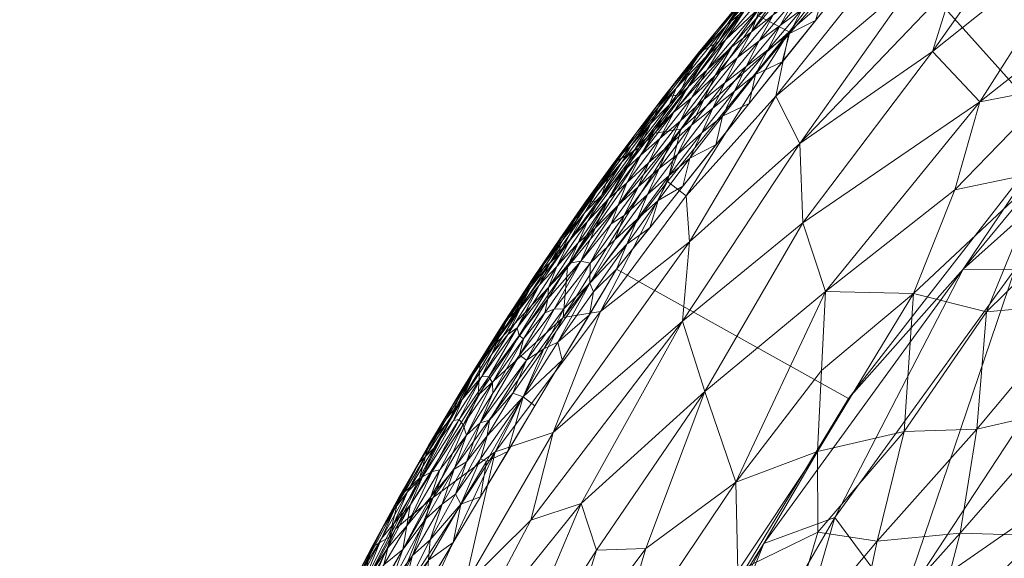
# Model space of a CAD drawing. Header units: millimetres. Extents: x -250 to 250, y 0 to 425.
# Tile 45 of 78: x -244 to -167, y 293 to 335. Entities that reach past the tile are written whole.
import ezdxf

# ---------------------------------------------------------------- set-up
doc = ezdxf.new("R2010")
doc.units = ezdxf.units.MM
doc.layers.add('A-GENM', color=13, linetype='Continuous')

# ---------------------------------------------------------------- blocks, each defined once
blk = doc.blocks.new('MODEL_CLU031I1-1CAAULW00 - MODEL_CLU031I1-1CAAULW00-467139-Preview')
at = {"layer": 'A-GENM', "lineweight": 9}
mesh = blk.add_polyface(dxfattribs=at)
corners = [(237.998, -26.315), (233.582, -15.427), (224.68, -7.759), (213.259, -5), (0, -5), (-213.259, -5), (-224.68, -7.759), (-233.582, -15.428), (-237.998, -26.316), (-244.391, -92.383), (-243.837, -158.755), (-236.345, -224.699), (-227.718, -256.732), (-214.767, -287.276), (-197.766, -315.765), (-177.048, -341.678), (-153, -364.534), (-126.064, -383.903), (-96.731, -399.404), (-65.546, -410.724), (-33.095, -417.62), (0, -419.938), (33.095, -417.62), (65.546, -410.723), (96.731, -399.404), (126.064, -383.903), (153, -364.534), (177.048, -341.678), (197.766, -315.765), (214.767, -287.275), (227.715, -256.73), (236.338, -224.698), (243.837, -158.755), (244.391, -92.383), (170, -110), (170, -118.927), (182.913, -123.195), (194.655, -130.056), (204.726, -139.226), (211.075, -147.647), (215.99, -157.009), (219.323, -167.051), (220.982, -177.486), (220.936, -187.961), (219.858, -198.213), (218.394, -208.299), (212.735, -234.083), (204.372, -259.119), (193.323, -283.09), (179.648, -305.665), (163.453, -326.507), (144.901, -345.281), (124.209, -361.664), (101.654, -375.37), (77.57, -386.165), (52.333, -393.893), (26.344, -398.492), (-0.006, -400), (-26.358, -398.49), (-52.347, -393.889), (-77.583, -386.16), (-101.667, -375.364), (-124.221, -361.656), (-144.912, -345.272), (-163.462, -326.497), (-179.655, -305.655), (-193.329, -283.079), (-204.377, -259.108), (-212.738, -234.073), (-218.394, -208.299), (-219.86, -198.199), (-220.936, -187.961), (-220.729, -174.874), (-217.866, -161.976), (-212.447, -149.913), (-204.726, -139.226), (-195.046, -130.346), (-183.706, -123.559), (-171.25, -119.212), (-158.201, -117.471), (-79.1, -117.471), (0, -117.471), (79.1, -117.471), (158.201, -117.471), (159.101, -117.505), (160, -117.552), (160, -107.855), (159.082, -104.969), (156.667, -103.141), (142.038, -92.698), (135.197, -76.076), (138.237, -58.361), (150.227, -44.97), (167.5, -40), (200.5, -40), (216.75, -44.354), (228.646, -56.25), (233, -72.5), (228.646, -88.75), (216.75, -100.646), (200.5, -105), (175, -105), (171.464, -106.464), (17.455, -60), (12.342, -72.342), (0, -77.455), (-12.342, -72.342), (-17.455, -60), (-12.342, -47.658), (0, -42.545), (12.342, -47.658)]
mesh.append_faces([[corners[k] for k in face] for face in [(34, 101, 102)]], dxfattribs={"vtx0": -1})
mesh.append_faces([[corners[k] for k in face] for face in [(16, 63, 15), (60, 19, 59), (71, 11, 70), (77, 9, 76), (76, 9, 75), (79, 5, 78), (78, 9, 77), (41, 32, 40), (92, 4, 91)]], dxfattribs={"vtx0": -1, "vtx1": -1})
mesh.append_faces([[corners[k] for k in face] for face in [(110, 91, 4, 109)]], dxfattribs={"vtx0": -1, "vtx1": -1, "vtx2": -1})
mesh.append_faces([[corners[k] for k in face] for face in [(64, 14, 15, 63), (14, 64, 65), (14, 65, 66), (59, 19, 20, 58), (58, 20, 21, 57), (10, 72, 73), (10, 73, 74, 9), (11, 69, 70), (9, 74, 75), (106, 80, 81, 105), (81, 104, 105), (82, 103, 104, 81), (5, 107, 108), (24, 53, 54, 23), (53, 24, 25, 52), (52, 25, 26, 51), (51, 26, 27, 50), (28, 49, 50, 27), (30, 46, 47, 29), (29, 47, 48), (31, 45, 46, 30), (99, 38, 39), (32, 41, 42), (100, 37, 38, 99), (89, 82, 83, 88), (33, 98, 99, 32), (97, 33, 0, 96), (3, 94, 95, 2), (3, 93, 94), (0, 95, 96)]], dxfattribs={"vtx0": -1, "vtx2": -1})
mesh.append_faces([[corners[k] for k in face] for face in [(5, 79, 80, 107), (91, 110, 103, 82)]], dxfattribs={"vtx0": -1, "vtx2": -1, "vtx3": -1})
mesh.append_faces([[corners[k] for k in face] for face in [(95, 0, 1, 2)]], dxfattribs={"vtx0": -1, "vtx3": -1})
mesh.append_faces([[corners[k] for k in face] for face in [(85, 86, 84)]], dxfattribs={"vtx1": -1})
mesh.append_faces([[corners[k] for k in face] for face in [(106, 107, 80), (54, 55, 23), (44, 45, 31), (42, 43, 32), (89, 90, 82), (90, 91, 82), (97, 98, 33)]], dxfattribs={"vtx1": -1, "vtx2": -1})
mesh.append_faces([[corners[k] for k in face] for face in [(8, 9, 78, 5), (39, 40, 32, 99), (83, 84, 86, 88)]], dxfattribs={"vtx1": -1, "vtx2": -1, "vtx3": -1})
mesh.append_faces([[corners[k] for k in face] for face in [(62, 63, 16, 17), (11, 12, 68, 69), (12, 13, 67, 68), (13, 14, 66, 67), (18, 19, 60, 61), (56, 57, 21, 22), (22, 23, 55, 56), (61, 62, 17, 18), (71, 72, 10, 11), (108, 109, 4, 5), (48, 49, 28, 29), (36, 37, 100, 101), (43, 44, 31, 32), (92, 93, 3, 4)]], dxfattribs={"vtx1": -1, "vtx3": -1})
mesh.append_faces([[corners[k] for k in face] for face in [(6, 7, 8, 5), (86, 87, 88)]], dxfattribs={"vtx2": -1})
mesh.append_faces([[corners[k] for k in face] for face in [(34, 35, 36, 101)]], dxfattribs={"vtx2": -1, "vtx3": -1})
mesh = blk.add_polyface(dxfattribs=at)
corners = [(170.928, -295.133, -106.801), (177.399, -294.495, -99.792), (169.613, -303.267, -101.594), (150.005, -267.371, -140.541), (152.842, -274.31, -135.548), (144.739, -279.445, -138.654), (164.35, -323.424, -87.943), (168.864, -312.434, -93.938), (174.562, -313.864, -84.801), (138.524, -271.888, -145.678), (128.515, -268.471, -152.056), (138.965, -260.674, -149.465), (160.766, -268.674, -132.312), (147.743, -296.283, -127.386), (138.594, -291.973, -136.364), (154.783, -282.505, -129.955), (168.845, -257.393, -130.928), (174.456, -264.198, -122.828), (167.444, -268.277, -127.056), (166.908, -276.246, -123.302), (135.159, -304.545, -131.366), (142.161, -303.972, -126.715), (161.389, -313.114, -102.07), (162.384, -304.913, -108.128), (135.732, -311.493, -126.375), (175.288, -303.065, -94.864), (164.927, -294.956, -113.215), (173.237, -286.222, -110.871), (149.377, -253.849, -145.906), (143.717, -265.236, -145.251), (133.332, -283.191, -143.866), (158.858, -257.012, -138.672), (160.302, -290.124, -120.865), (150.188, -302.366, -121.425), (143.068, -310.399, -121.546), (148.496, -315.678, -112.773), (168.093, -283.694, -117.759), (156.387, -303.543, -115.098), (174.238, -274.567, -117.345), (155.768, -312.909, -108.158), (158.767, -322.349, -95.997), (152.301, -321.858, -103.566), (136.296, -319.049, -120.376), (140.659, -321.562, -114.768), (129.717, -291.27, -142.135)]
mesh.append_faces([[corners[k] for k in face] for face in [(0, 1, 2), (3, 4, 5), (6, 7, 8), (9, 10, 11), (12, 4, 3), (13, 14, 15), (16, 17, 18), (18, 17, 19), (20, 13, 21), (2, 22, 23), (21, 24, 20), (2, 25, 7), (0, 26, 27), (23, 26, 0), (9, 3, 5), (28, 3, 29), (30, 9, 5), (11, 29, 9), (12, 3, 31), (16, 12, 31), (12, 19, 15), (19, 32, 15), (14, 13, 20), (14, 30, 5), (15, 14, 5), (32, 13, 15), (21, 33, 34), (34, 33, 35), (36, 32, 19), (32, 37, 33), (3, 28, 31), (36, 38, 27), (37, 23, 39), (40, 22, 7), (41, 35, 39), (7, 22, 2), (39, 23, 22), (23, 37, 26), (37, 32, 26), (36, 26, 32), (41, 39, 22), (37, 39, 35), (23, 0, 2), (28, 29, 11), (3, 9, 29), (12, 15, 4), (15, 5, 4), (33, 21, 13), (24, 21, 34), (42, 24, 34), (32, 33, 13), (35, 33, 37), (43, 34, 35), (34, 43, 42), (14, 44, 30), (38, 36, 19), (26, 36, 27), (17, 38, 19), (19, 12, 18), (16, 18, 12)]], dxfattribs={"vtx0": -1, "vtx1": -1, "vtx2": -1})
mesh = blk.add_polyface(dxfattribs=at)
corners = [(170.69, -315.764, -23.62), (180.717, -296.339, -38.39), (166.649, -315.731, -39.906), (186.255, -294.319, -17.381), (179.648, -305.665), (130.088, -352.27, -38.944), (150.675, -333.672, -40.262), (134.086, -340.929, -58.892), (111.238, -367.354, -29.855), (133.971, -353.454, -19.541), (153.933, -336.029, -16.662), (144.901, -345.281), (124.209, -361.664), (163.453, -326.507), (137.25, -326.617, -76.709), (157.372, -302.061, -77.887), (135.316, -309.136, -97.155), (193.323, -283.09), (154.074, -286.74, -94.807), (198.656, -271.022, -16.073), (195.908, -270.093, -33.93), (190.7, -261.826, -58.428), (175.579, -289.414, -61.478), (157.489, -316.983, -59.063), (137.811, -291.213, -108.077), (120.391, -307.823, -111.188), (114.478, -346.624, -75.484), (106.284, -361.134, -58.499), (118.366, -332.408, -90.367), (172.279, -274.927, -80.118), (107.479, -326.014, -105.885), (147.192, -270.077, -111.299), (127.941, -279.124, -122.704), (112.659, -368.767, -13.704), (167.186, -267.048, -91.911)]
mesh.append_faces([[corners[k] for k in face] for face in [(0, 1, 2), (3, 0, 4), (5, 6, 7), (8, 9, 5), (10, 9, 11), (9, 10, 6), (14, 15, 16), (0, 3, 1), (16, 15, 18), (5, 9, 6), (19, 3, 17), (1, 3, 20), (21, 1, 20), (22, 23, 2), (13, 0, 10), (6, 10, 0), (14, 7, 23), (14, 23, 15), (3, 19, 20), (16, 24, 25), (6, 23, 7), (26, 7, 14), (27, 5, 7), (2, 6, 0), (23, 22, 15), (14, 28, 26), (29, 15, 22), (16, 30, 28), (18, 15, 29), (16, 18, 24), (29, 22, 21), (24, 18, 31), (21, 22, 1), (16, 28, 14), (32, 24, 31), (16, 25, 30), (32, 25, 24), (9, 33, 12), (18, 29, 34), (22, 2, 1), (23, 6, 2)]], dxfattribs={"vtx0": -1, "vtx1": -1, "vtx2": -1})
mesh.append_faces([[corners[k] for k in face] for face in [(0, 13, 4), (3, 4, 17)]], dxfattribs={"vtx0": -1, "vtx2": -1})
mesh.append_faces([[corners[k] for k in face] for face in [(12, 11, 9), (11, 13, 10)]], dxfattribs={"vtx1": -1, "vtx2": -1})
mesh = blk.add_polyface(dxfattribs=at)
corners = [(219.409, -285.351, -18.904), (212.092, -297.906, -22.069), (216.074, -287.861, -28.868), (188.278, -292.162, -87.15), (182.08, -301.523, -87.112), (182.052, -295.203, -93.184), (177.399, -294.495, -99.792), (179.281, -285.786, -104.411), (184.89, -285.578, -97.612), (207.319, -281.352, -64.261), (209.944, -285.719, -52.463), (200.537, -297.435, -58.922), (204.45, -296.143, -51.391), (215.027, -295.465, -13.447), (207.253, -301.49, -33.296), (202.716, -302.988, -44.738), (209.631, -291.001, -45.33), (202.01, -285.171, -70.911), (195.488, -293.925, -73.482), (198.285, -284.483, -78.465), (181.432, -314.025, -73.967), (190.868, -306.21, -67.149), (183.214, -319.395, -63.329), (188.457, -299.117, -79.845), (199.325, -293.797, -66.265), (214.011, -286.882, -38.575), (192.072, -317.887, -46.072), (199.022, -312.457, -37.194), (192.329, -321.489, -37.888), (195.996, -325.246, -5.54), (201.607, -315.908, -18.079), (208.413, -308.636, -5.52), (208.569, -305.926, -15.63), (201.932, -311.991, -28.171), (193.787, -322.617, -30.439), (183.443, -325.576, -52.659), (192.623, -311.695, -55.549), (175.288, -303.065, -94.864), (169.613, -303.267, -101.594), (168.864, -312.434, -93.938), (174.562, -313.864, -84.801), (181.748, -307.845, -80.864), (170.928, -295.133, -106.801), (173.237, -286.222, -110.871), (192.751, -326.715, -22.558), (217.893, -290.195, -5.464), (171.347, -321.976, -79.909)]
mesh.append_faces([[corners[k] for k in face] for face in [(29, 30, 31)]], dxfattribs={"vtx0": -1, "vtx1": -1})
mesh.append_faces([[corners[k] for k in face] for face in [(0, 1, 2), (3, 4, 5), (6, 7, 8), (9, 10, 11), (11, 10, 12), (1, 0, 13), (14, 15, 16), (17, 18, 19), (20, 21, 22), (3, 23, 4), (17, 24, 18), (16, 15, 12), (25, 2, 14), (26, 27, 28), (32, 1, 13), (33, 34, 27), (35, 36, 26), (20, 23, 21), (22, 21, 36), (12, 36, 11), (24, 21, 18), (36, 21, 11), (36, 15, 26), (26, 15, 27), (37, 38, 6), (39, 37, 40), (41, 4, 23), (7, 6, 42), (7, 42, 43), (37, 5, 4), (5, 37, 6), (40, 37, 4), (6, 8, 5), (8, 3, 5), (19, 23, 3), (21, 23, 18), (4, 41, 40), (23, 20, 41), (20, 40, 41), (1, 32, 33), (27, 15, 14), (33, 27, 14), (27, 34, 28), (1, 33, 14), (44, 33, 30), (14, 2, 1), (13, 0, 45), (32, 30, 33), (13, 31, 32), (31, 30, 32), (23, 19, 18), (24, 9, 11), (9, 24, 17), (21, 24, 11), (16, 12, 10), (36, 12, 15), (16, 25, 14), (20, 46, 40)]], dxfattribs={"vtx0": -1, "vtx1": -1, "vtx2": -1})
mesh.append_faces([[corners[k] for k in face] for face in [(45, 31, 13)]], dxfattribs={"vtx1": -1, "vtx2": -1})
mesh = blk.add_polyface(dxfattribs=at)
corners = [(216.131, -294.711, -3.175), (215.074, -297.054, -3.773), (218.066, -291.504, -3.852), (215.163, -295.893, -2.569), (217.694, -290.897, -2.381), (211.396, -297.392, -0.335), (213.696, -293.374, -0.366), (212.328, -294.617, -0.163), (212.632, -296.28, -0.581), (214.15, -295.69, -1.317), (215.953, -292.659, -1.46), (214.466, -293.853, -0.848), (217.894, -290.192, -5.465), (216.891, -294.024, -4.949), (215.524, -294.803, -5.479), (215.95, -295.704, -4.431), (218.779, -290.389, -4.669), (217.887, -289.634, -1.81), (215.644, -293.991, -1.853), (215.512, -290.937, -0.582), (219.111, -288.886, -3.05), (216.55, -290.062, -0.899), (214.484, -290.3, -0.13), (215.827, -289.031, -0.313), (212.45, -293.011, -0.037), (209.939, -297.401, -0.029), (214.529, -288.947, -0.031), (212.642, -290.837), (214.092, -298.366, -3.108), (214.765, -297.924, -4.959), (220.105, -287.368, -3.644), (213.897, -297.303, -1.921), (217.375, -289.537, -1.29), (212.28, -297.964, -0.894), (217.475, -286.849, -0.524), (210.352, -298.187, -0.167), (210.517, -294.398), (208.392, -297.959), (215.885, -287.152, -0.09), (214.767, -287.275), (219.21, -287.623, -2.177), (219.507, -287.631, -2.619), (220.299, -287.273, -4.259), (220.464, -287.05, -4.758)]
mesh.append_faces([[corners[k] for k in face] for face in [(12, 13, 14)]], dxfattribs={"vtx0": -1, "vtx1": -1})
mesh.append_faces([[corners[k] for k in face] for face in [(0, 1, 2), (3, 0, 4), (5, 6, 7), (5, 8, 6), (9, 10, 11), (15, 16, 2), (17, 18, 4), (8, 11, 19), (0, 2, 20), (19, 11, 21), (22, 6, 23), (24, 25, 7), (26, 27, 24), (1, 0, 28), (2, 1, 15), (13, 29, 14), (30, 20, 2), (3, 4, 18), (28, 0, 3), (4, 0, 20), (31, 3, 18), (17, 32, 10), (11, 8, 33), (6, 8, 19), (9, 11, 33), (11, 10, 21), (10, 9, 18), (23, 6, 19), (7, 6, 22), (34, 23, 19), (24, 7, 22), (35, 5, 7), (26, 24, 22), (25, 24, 36), (21, 34, 19), (38, 26, 22), (4, 40, 17), (12, 16, 13), (13, 15, 29), (16, 15, 13), (25, 35, 7), (38, 22, 23), (41, 4, 20), (4, 41, 40), (9, 31, 18), (42, 2, 16), (12, 43, 16), (17, 10, 18), (10, 32, 21)]], dxfattribs={"vtx0": -1, "vtx1": -1, "vtx2": -1})
mesh.append_faces([[corners[k] for k in face] for face in [(25, 36, 37), (26, 39, 27)]], dxfattribs={"vtx0": -1, "vtx2": -1})
mesh.append_faces([[corners[k] for k in face] for face in [(27, 36, 24)]], dxfattribs={"vtx1": -1, "vtx2": -1})
mesh = blk.add_polyface(dxfattribs=at)
corners = [(210.445, -300.137, -0.58), (212.632, -296.28, -0.581), (211.396, -297.392, -0.335), (212.455, -301.982, -4.878), (213.174, -300.612, -4.206), (210.544, -305.126, -4.329), (209.75, -303.599, -1.419), (212.176, -299.958, -1.687), (211.582, -300.078, -1.236), (209.493, -302.792, -0.898), (207.445, -306.898, -1.188), (210.051, -304, -1.939), (212.706, -301.093, -3.502), (215.074, -297.054, -3.773), (213.153, -299.414, -5.493), (214.765, -297.924, -4.959), (209.748, -306.525, -4.962), (214.092, -298.366, -3.108), (212.929, -299.535, -2.274), (212.05, -301.782, -2.927), (209.832, -305.579, -2.998), (210.504, -303.942, -2.473), (210.783, -304.025, -5.507), (211.084, -304.032, -3.81), (213.897, -297.303, -1.921), (212.28, -297.964, -0.894), (214.15, -295.69, -1.317), (215.163, -295.893, -2.569), (210.352, -298.187, -0.167), (207.861, -302.748, -0.209), (209.497, -300.711, -0.336), (208.403, -300.945, -0.097), (209.939, -297.401, -0.029), (207.936, -300.721, -0.022), (215.95, -295.704, -4.431), (208.41, -303.741, -0.622), (207.7, -303.97, -0.384), (205.866, -306.069, -0.216), (205.054, -305.796, -0.039), (206.267, -301.52), (204.142, -305.082), (215.524, -294.803, -5.479), (208.392, -297.959), (207.426, -306.061, -0.845)]
mesh.append_faces([[corners[k] for k in face] for face in [(0, 1, 2), (3, 4, 5), (6, 7, 8), (6, 9, 10), (6, 11, 7), (12, 4, 13), (14, 15, 3), (16, 3, 5), (17, 18, 19), (20, 19, 21), (4, 12, 23), (3, 16, 22), (7, 11, 18), (24, 7, 18), (9, 25, 0), (7, 24, 26), (17, 27, 18), (6, 8, 9), (25, 1, 0), (28, 29, 30), (31, 32, 33), (15, 4, 3), (4, 34, 13), (19, 20, 12), (18, 11, 21), (17, 19, 12), (18, 21, 19), (13, 17, 12), (30, 0, 2), (0, 30, 35), (26, 25, 8), (32, 31, 28), (26, 8, 7), (9, 8, 25), (36, 29, 37), (33, 38, 31), (30, 29, 36), (38, 29, 31), (30, 36, 35), (30, 2, 28), (4, 15, 34), (28, 31, 29), (4, 23, 5), (20, 23, 12), (27, 24, 18), (35, 43, 9), (0, 35, 9), (42, 33, 32), (38, 33, 39)]], dxfattribs={"vtx0": -1, "vtx1": -1, "vtx2": -1})
mesh.append_faces([[corners[k] for k in face] for face in [(3, 22, 14), (38, 39, 40), (15, 14, 41), (33, 42, 39)]], dxfattribs={"vtx0": -1, "vtx2": -1})
mesh = blk.add_polyface(dxfattribs=at)
corners = [(204.792, -308.662, -0.384), (202.633, -312.628, -0.546), (205.348, -309.041, -0.728), (209.75, -303.599, -1.419), (207.752, -307.343, -1.668), (210.051, -304, -1.939), (205.866, -306.069, -0.216), (203.439, -309.547, -0.161), (205.054, -305.796, -0.039), (208.41, -303.741, -0.622), (207.426, -306.061, -0.845), (202.347, -310.057, -0.039), (202.016, -308.643), (199.891, -312.204), (199.846, -314.671, -0.121), (199.572, -314.004, -0.025), (206.26, -310.656, -2.342), (207.514, -309.126, -2.767), (208.278, -307.376, -2.279), (205.228, -313.601, -4.472), (206.606, -311.536, -4.984), (207.963, -309.352, -4.471), (210.544, -305.126, -4.329), (208.99, -307.468, -3.769), (210.504, -303.942, -2.473), (209.748, -306.525, -4.962), (206.376, -311.672, -3.912), (206.941, -310.461, -3.301), (205.039, -310.326, -1.023), (203.14, -313.441, -1.112), (205.381, -310.583, -1.385), (209.832, -305.579, -2.998), (203.355, -312.355, -0.808), (205.292, -312.685, -2.872), (207.445, -306.898, -1.188), (211.084, -304.032, -3.81), (208.413, -308.636, -5.521), (210.783, -304.025, -5.507), (203.088, -314.336, -1.525), (205.533, -311.19, -1.886), (209.493, -302.792, -0.898), (201.88, -312.671, -0.286), (207.7, -303.97, -0.384), (205.308, -312.789, -5.526), (207.861, -302.748, -0.209), (204.142, -305.082)]
mesh.append_faces([[corners[k] for k in face] for face in [(36, 20, 43)]], dxfattribs={"vtx0": -1, "vtx1": -1})
mesh.append_faces([[corners[k] for k in face] for face in [(0, 1, 2), (3, 4, 5), (0, 6, 7), (7, 6, 8), (9, 2, 10), (11, 14, 7), (11, 13, 15), (16, 17, 18), (19, 20, 21), (21, 22, 23), (5, 18, 24), (21, 20, 25), (26, 23, 27), (28, 29, 30), (27, 23, 31), (29, 28, 32), (17, 16, 33), (4, 3, 34), (21, 26, 19), (26, 21, 23), (21, 25, 22), (35, 23, 22), (18, 17, 31), (35, 31, 23), (20, 36, 25), (30, 38, 39), (4, 30, 39), (30, 4, 34), (39, 18, 4), (5, 4, 18), (24, 18, 31), (17, 33, 27), (31, 17, 27), (16, 18, 39), (34, 10, 28), (10, 34, 40), (0, 7, 41), (11, 8, 12), (9, 0, 2), (6, 0, 42), (0, 41, 1), (8, 6, 44), (34, 28, 30), (32, 2, 1), (2, 32, 28), (8, 11, 7), (28, 10, 2), (9, 42, 0)]], dxfattribs={"vtx0": -1, "vtx1": -1, "vtx2": -1})
mesh.append_faces([[corners[k] for k in face] for face in [(11, 12, 13)]], dxfattribs={"vtx0": -1, "vtx2": -1})
mesh.append_faces([[corners[k] for k in face] for face in [(36, 37, 25), (45, 12, 8)]], dxfattribs={"vtx1": -1, "vtx2": -1})
mesh = blk.add_polyface(dxfattribs=at)
corners = [(206.941, -310.461, -3.301), (204.539, -314.244, -3.445), (206.376, -311.672, -3.912), (205.533, -311.19, -1.886), (202.427, -315.982, -1.956), (203.784, -314.526, -2.417), (205.228, -313.601, -4.472), (203.415, -316.189, -4.007), (202.205, -318.122, -4.71), (199.824, -316.22, -0.396), (200.554, -316.376, -0.757), (202.633, -312.628, -0.546), (203.355, -312.355, -0.808), (203.14, -313.441, -1.112), (197.631, -320.775, -0.847), (199.434, -318.963, -1.159), (202.964, -316.234, -2.935), (201.411, -318.059, -2.456), (201.88, -312.671, -0.286), (199.846, -314.671, -0.121), (200.246, -320.184, -2.966), (201.967, -318.054, -3.459), (200.764, -317.816, -1.564), (198.366, -321.281, -1.606), (200.032, -319.493, -1.992), (199.31, -321.871, -3.541), (205.292, -312.685, -2.872), (201.459, -316.221, -1.245), (203.088, -314.336, -1.525), (205.381, -310.583, -1.385), (198.942, -321.524, -2.422), (201, -319.684, -3.976), (204.207, -315.189, -5.083), (202.204, -316.941, -5.531), (205.308, -312.789, -5.526), (206.606, -311.536, -4.984), (200.187, -321.017, -4.919), (199.065, -322.536, -4.477), (197.331, -324.773, -3.971), (206.26, -310.656, -2.342), (203.439, -309.547, -0.161), (199.1, -321.094, -5.536), (202.347, -310.057, -0.039), (199.572, -314.004, -0.025), (198.175, -319.314, -0.6)]
mesh.append_faces([[corners[k] for k in face] for face in [(33, 36, 41)]], dxfattribs={"vtx0": -1, "vtx1": -1})
mesh.append_faces([[corners[k] for k in face] for face in [(0, 1, 2), (3, 4, 5), (6, 7, 8), (9, 10, 11), (12, 10, 13), (14, 15, 10), (16, 5, 17), (18, 19, 9), (20, 21, 16), (22, 23, 24), (25, 21, 20), (6, 2, 7), (4, 17, 5), (1, 0, 26), (27, 15, 22), (4, 22, 24), (28, 29, 13), (27, 10, 15), (23, 22, 15), (17, 24, 30), (24, 17, 4), (20, 17, 30), (17, 20, 16), (1, 16, 21), (26, 5, 16), (7, 1, 21), (1, 7, 2), (22, 4, 28), (28, 13, 27), (21, 31, 7), (31, 21, 25), (7, 31, 8), (32, 34, 35), (8, 36, 33), (4, 3, 28), (1, 26, 16), (18, 9, 11), (37, 36, 8), (32, 6, 8), (6, 32, 35), (8, 33, 32), (38, 31, 25), (8, 31, 37), (3, 5, 39), (26, 39, 5), (19, 18, 40), (10, 12, 11), (28, 27, 22), (10, 27, 13), (19, 42, 43), (9, 44, 10)]], dxfattribs={"vtx0": -1, "vtx1": -1, "vtx2": -1})
mesh.append_faces([[corners[k] for k in face] for face in [(32, 33, 34)]], dxfattribs={"vtx0": -1, "vtx2": -1})
mesh = blk.add_polyface(dxfattribs=at)
corners = [(185.311, -329.289, -40.543), (184.28, -334.325, -31.108), (174.628, -342.76, -37.636), (194.766, -326.388, -14.381), (201.607, -315.908, -18.079), (195.996, -325.246, -5.54), (192.751, -326.715, -22.558), (183.443, -325.576, -52.659), (173.085, -332.769, -61.51), (183.214, -319.395, -63.329), (156.505, -334.363, -85.018), (164.35, -323.424, -87.943), (163.583, -329.972, -81.035), (171.389, -338.202, -55.214), (174.226, -338.643, -48.18), (192.623, -311.695, -55.549), (169.374, -328.853, -73.878), (156.17, -339.319, -78.899), (181.432, -314.025, -73.967), (141.884, -340.944, -94.279), (144.662, -343.764, -87.676), (135.135, -348.628, -92.113), (158.767, -322.349, -95.997), (168.864, -312.434, -93.938), (153.328, -332.384, -91.354), (140.659, -321.562, -114.768), (142.321, -326.399, -109.021), (133.355, -327.633, -115.648), (183.578, -341.857, -5.561), (173.516, -350.55, -15.958), (186.678, -335.56, -18.05), (175.773, -345.289, -26.864), (136.296, -319.049, -120.376), (133.628, -334.561, -109.072), (163.676, -346.101, -55.467), (160.479, -342.826, -67.083), (171.347, -321.976, -79.909), (164.039, -351.121, -43.747), (192.329, -321.489, -37.888), (192.072, -317.887, -46.072), (148.496, -315.678, -112.773), (152.301, -321.858, -103.566), (150.785, -328.896, -98.102), (139.354, -337.552, -100.709), (146.533, -347.884, -79.727), (132.862, -345.178, -98.569), (161.389, -313.114, -102.07), (152.385, -348.727, -70.198), (193.787, -322.617, -30.439), (201.932, -311.991, -28.171), (174.562, -313.864, -84.801)]
mesh.append_faces([[corners[k] for k in face] for face in [(28, 3, 5)]], dxfattribs={"vtx0": -1, "vtx1": -1})
mesh.append_faces([[corners[k] for k in face] for face in [(0, 1, 2), (3, 4, 5), (6, 4, 3), (7, 8, 9), (10, 11, 12), (13, 7, 14), (9, 15, 7), (12, 16, 17), (16, 18, 9), (19, 20, 21), (11, 22, 23), (22, 11, 24), (24, 20, 19), (25, 26, 27), (28, 29, 30), (30, 29, 31), (1, 30, 31), (28, 30, 3), (27, 32, 25), (26, 33, 27), (8, 34, 35), (34, 13, 14), (16, 8, 35), (8, 16, 9), (17, 16, 35), (16, 12, 36), (20, 24, 10), (0, 14, 7), (2, 37, 14), (0, 38, 1), (0, 2, 14), (7, 39, 0), (40, 41, 26), (42, 26, 41), (43, 33, 26), (44, 20, 17), (19, 45, 43), (42, 41, 22), (42, 19, 43), (24, 42, 22), (41, 46, 22), (36, 18, 16), (17, 35, 47), (19, 42, 24), (26, 42, 43), (1, 48, 6), (2, 1, 31), (40, 26, 25), (6, 3, 30), (1, 6, 30), (6, 48, 49), (10, 12, 17), (36, 11, 50), (11, 36, 12), (20, 10, 17), (11, 10, 24), (34, 8, 13), (7, 13, 8), (1, 38, 48), (39, 38, 0)]], dxfattribs={"vtx0": -1, "vtx1": -1, "vtx2": -1})
mesh = blk.add_polyface(dxfattribs=at)
corners = [(192.587, -322.243), (194.507, -321.132, -0.021), (195.176, -319.004), (196.95, -317.73, -0.021), (199.846, -314.671, -0.121), (199.572, -314.004, -0.025), (195.244, -324.095, -0.869), (196.964, -322.506, -1.206), (197.631, -320.775, -0.847), (195.856, -324.679, -1.586), (197.219, -323.424, -2.005), (198.366, -321.281, -1.606), (193.661, -323.094, -0.091), (196.126, -319.698, -0.087), (197.331, -324.773, -3.971), (199.065, -322.536, -4.477), (201, -319.684, -3.976), (192.043, -324.443, -0.022), (191.115, -326.431, -0.088), (195.349, -321.595, -0.204), (194.75, -326.703, -1.982), (197.891, -318.058, -0.205), (199.824, -316.22, -0.396), (189.997, -325.482), (193.016, -324.736, -0.205), (197.766, -315.765), (194.43, -323.629, -0.368), (197.17, -319.965, -0.389), (196.07, -322.191, -0.586), (199.434, -318.963, -1.159), (196.252, -326.366, -4.563), (197.984, -324.066, -5.033), (193.689, -325.422, -0.597), (198.175, -319.314, -0.6), (194.374, -325.98, -1.201), (196.335, -325.123, -2.456), (198.942, -321.524, -2.422), (200.032, -319.493, -1.992), (197.365, -324.121, -2.895), (200.246, -320.184, -2.966), (199.31, -321.871, -3.541), (196.63, -325.423, -3.346), (200.187, -321.017, -4.919), (195.995, -325.247, -5.541), (199.1, -321.094, -5.536), (199.891, -312.204), (200.554, -316.376, -0.757)]
mesh.append_faces([[corners[k] for k in face] for face in [(0, 1, 2), (23, 17, 0), (2, 3, 25)]], dxfattribs={"vtx0": -1, "vtx1": -1})
mesh.append_faces([[corners[k] for k in face] for face in [(3, 4, 5), (6, 7, 8), (9, 10, 11), (12, 13, 1), (14, 15, 16), (12, 17, 18), (12, 19, 13), (3, 1, 13), (20, 10, 9), (4, 21, 22), (1, 0, 17), (12, 24, 19), (12, 1, 17), (2, 1, 3), (24, 26, 19), (4, 3, 13), (21, 19, 27), (3, 5, 25), (28, 6, 8), (8, 7, 29), (14, 30, 15), (15, 30, 31), (27, 19, 26), (21, 13, 19), (28, 26, 32), (27, 28, 33), (22, 21, 27), (4, 13, 21), (28, 8, 33), (6, 34, 7), (11, 7, 9), (7, 11, 29), (7, 34, 9), (27, 33, 22), (35, 36, 10), (37, 11, 10), (37, 10, 36), (38, 36, 35), (39, 38, 40), (14, 40, 41), (42, 15, 31), (18, 24, 12), (31, 44, 42), (26, 28, 27), (6, 28, 32), (8, 46, 33), (40, 38, 41), (36, 38, 39)]], dxfattribs={"vtx0": -1, "vtx1": -1, "vtx2": -1})
mesh.append_faces([[corners[k] for k in face] for face in [(43, 44, 31), (45, 25, 5)]], dxfattribs={"vtx1": -1, "vtx2": -1})
mesh = blk.add_polyface(dxfattribs=at)
corners = [(190.245, -328.357, -0.209), (191.115, -326.431, -0.088), (188.561, -329.684, -0.089), (190.073, -330.898, -0.913), (192.773, -327.365, -0.872), (190.944, -329.025, -0.612), (189.997, -325.482), (189.498, -327.732, -0.021), (192.043, -324.443, -0.022), (191.912, -327.01, -0.383), (194.43, -323.629, -0.368), (193.016, -324.736, -0.205), (190.766, -332.388, -2.536), (193.113, -329.913, -3.163), (193.631, -328.643, -2.416), (193.689, -325.422, -0.597), (194.374, -325.98, -1.201), (193.293, -328.026, -1.565), (195.856, -324.679, -1.586), (192.198, -329.983, -1.965), (194.75, -326.703, -1.982), (197.219, -323.424, -2.005), (196.335, -325.123, -2.456), (189.304, -330.333, -0.384), (188.763, -333.139, -1.215), (190.677, -331.336, -1.553), (191.922, -329.151, -1.195), (189.252, -333.692, -1.994), (196.63, -325.423, -3.346), (195.162, -327.064, -2.893), (189.969, -334.368, -4.531), (193.463, -329.97, -4.368), (191.319, -332.514, -3.819), (194.129, -329.178, -4.972), (196.252, -326.366, -4.563), (195.244, -324.095, -0.869), (194.551, -328.382, -3.773), (189.121, -334.881, -3.161), (197.365, -324.121, -2.895), (197.984, -324.066, -5.033), (197.331, -324.773, -3.971), (191.389, -332.652, -5.037), (192.891, -329.399, -5.546), (195.995, -325.247, -5.541), (189.787, -333.552, -5.551)]
mesh.append_faces([[corners[k] for k in face] for face in [(43, 33, 42), (42, 41, 44)]], dxfattribs={"vtx0": -1, "vtx1": -1})
mesh.append_faces([[corners[k] for k in face] for face in [(0, 1, 2), (3, 4, 5), (6, 7, 8), (9, 10, 11), (12, 13, 14), (10, 9, 15), (16, 17, 18), (19, 20, 17), (21, 20, 22), (11, 1, 0), (8, 7, 1), (9, 0, 23), (5, 9, 23), (9, 5, 15), (24, 25, 26), (19, 27, 12), (19, 12, 14), (13, 28, 29), (30, 31, 32), (33, 34, 31), (25, 17, 26), (5, 4, 15), (35, 15, 4), (4, 16, 35), (4, 3, 26), (26, 17, 16), (19, 17, 25), (27, 19, 25), (20, 19, 14), (36, 32, 31), (13, 12, 37), (36, 31, 34), (20, 14, 22), (17, 20, 18), (29, 14, 13), (22, 29, 38), (39, 34, 33), (36, 40, 28), (40, 36, 34), (28, 13, 36), (36, 13, 32), (37, 32, 13), (31, 41, 33), (41, 42, 33), (33, 43, 39), (41, 31, 30), (9, 11, 0), (4, 26, 16), (26, 3, 24), (38, 29, 28), (14, 29, 22)]], dxfattribs={"vtx0": -1, "vtx1": -1, "vtx2": -1})
mesh = blk.add_polyface(dxfattribs=at)
corners = [(184.246, -334.197, -0.022), (185.955, -332.895, -0.09), (186.901, -330.988, -0.022), (184.995, -334.801, -0.208), (182.211, -338.03, -0.204), (183.897, -336.817, -0.373), (184.209, -338.602, -1.244), (187.222, -334.318, -0.877), (184.379, -337.718, -0.893), (183.271, -336.083, -0.09), (188.561, -329.684, -0.089), (189.498, -327.732, -0.021), (187.642, -331.597, -0.206), (186.637, -333.608, -0.384), (189.304, -330.333, -0.384), (188.336, -332.275, -0.609), (189.252, -333.692, -1.994), (186.388, -337.087, -1.957), (187.706, -336.053, -2.467), (185.521, -335.649, -0.602), (189.997, -325.482), (187.407, -328.722), (184.817, -331.961), (182.227, -335.2), (181.556, -337.328, -0.021), (191.115, -326.431, -0.088), (190.245, -328.357, -0.209), (179.638, -338.439), (189.121, -334.881, -3.161), (186.527, -338.086, -3.351), (188.001, -336.577, -3.868), (189.787, -333.552, -5.551), (187.488, -337.386, -5.041), (186.682, -337.704, -5.556), (182.214, -339.552, -0.626), (186.509, -336.276, -1.465), (190.073, -330.898, -0.913), (190.944, -329.025, -0.612), (188.763, -333.139, -1.215), (190.677, -331.336, -1.553), (190.766, -332.388, -2.536), (191.319, -332.514, -3.819), (186.188, -338.883, -4.557), (189.969, -334.368, -4.531), (191.389, -332.652, -5.037), (185.79, -338.63, -2.853)]
mesh.append_faces([[corners[k] for k in face] for face in [(27, 24, 23), (31, 32, 33)]], dxfattribs={"vtx0": -1, "vtx1": -1})
mesh.append_faces([[corners[k] for k in face] for face in [(0, 1, 2), (3, 4, 5), (6, 7, 8), (1, 9, 3), (10, 2, 1), (10, 11, 2), (12, 13, 14), (13, 15, 14), (0, 9, 1), (12, 10, 1), (16, 17, 18), (19, 7, 15), (19, 8, 7), (11, 21, 2), (22, 0, 2), (0, 24, 9), (1, 3, 12), (11, 10, 25), (24, 0, 23), (9, 4, 3), (13, 3, 5), (12, 14, 26), (19, 13, 5), (13, 19, 15), (12, 3, 13), (10, 12, 26), (28, 29, 30), (34, 19, 5), (35, 17, 16), (36, 15, 7), (37, 14, 15), (38, 36, 7), (36, 37, 15), (35, 16, 39), (16, 18, 40), (18, 28, 40), (28, 30, 41), (42, 43, 30), (41, 30, 43), (7, 35, 38), (35, 39, 38), (32, 31, 44), (43, 42, 32), (7, 6, 35), (45, 28, 18), (28, 45, 29), (32, 44, 43)]], dxfattribs={"vtx0": -1, "vtx1": -1, "vtx2": -1})
mesh.append_faces([[corners[k] for k in face] for face in [(0, 22, 23), (2, 21, 22)]], dxfattribs={"vtx0": -1, "vtx2": -1})
mesh.append_faces([[corners[k] for k in face] for face in [(20, 21, 11)]], dxfattribs={"vtx1": -1, "vtx2": -1})

msp = doc.modelspace()

# ---------------------------------------------------------------- block references
at = {"layer": 'A-GENM', "lineweight": 9, "rotation": 180}
msp.add_blockref('MODEL_CLU031I1-1CAAULW00 - MODEL_CLU031I1-1CAAULW00-467139-Preview', (0, 0, 850), dxfattribs=at)

doc.saveas('drawing.dxf')
